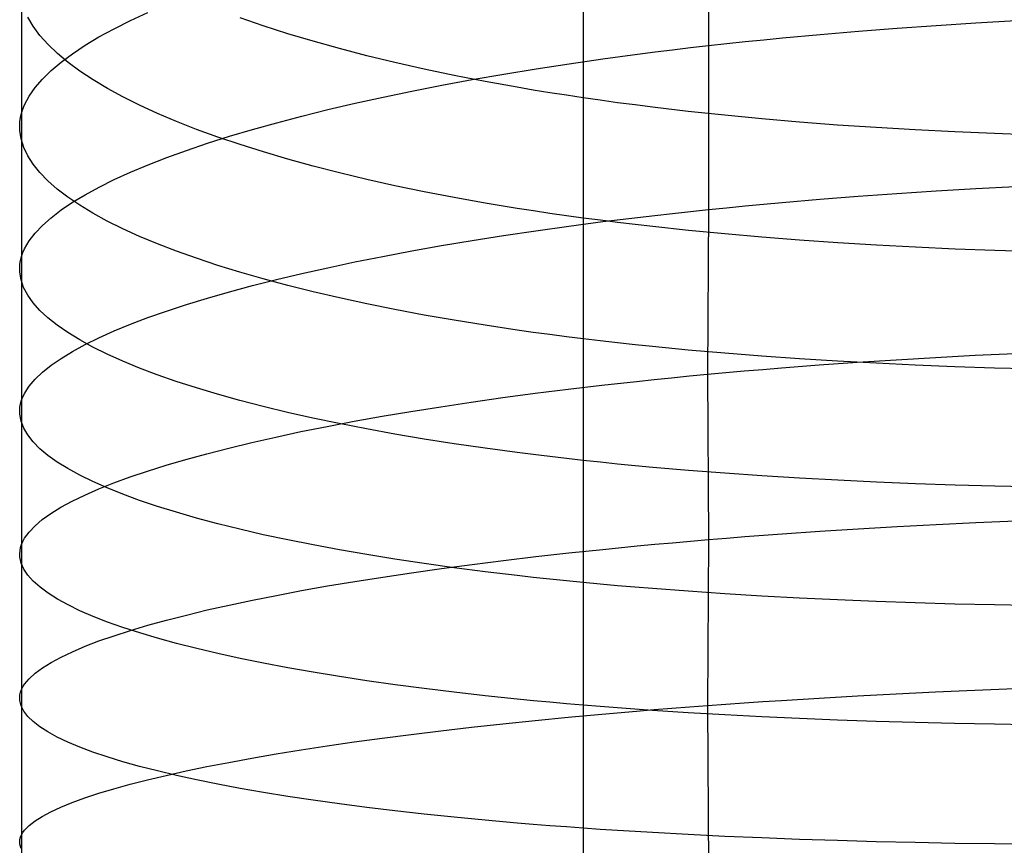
# Model space of a CAD drawing. Extents: x -383 to 1849, y -1185 to -529.
# Tile 138 of 256: x -381 to -369, y -1003 to -993. Entities that reach past the tile are written whole.
import ezdxf

# ---------------------------------------------------------------- set-up
doc = ezdxf.new("R2010")
doc.units = 0
doc.layers.add('PREDEFINITO', color=7, linetype='CONTINUOUS')

msp = doc.modelspace()

# ---------------------------------------------------------------- linework, layer by layer
at = {"layer": 'PREDEFINITO'}
for p, q in [((-372.838, -991.453, 674.527), (-372.836, -993.412, 674.987)), ((-381.081, -992.513, 661.866), (-381.082, -994.225, 662.294)), ((-379.776, -993.113, 667.363), (-379.566, -993.016, 667.797)), ((-380.942, -993.181, 659.023), (-381.007, -993.071, 659.495)), ((-379.972, -993.211, 666.923), (-379.776, -993.113, 667.363)), ((-378.181, -993.177, 651.994), (-378.46, -993.081, 652.386)), ((-370.104, -993.17, 675.992), (-369.63, -993.14, 676.106)), ((-369.63, -993.14, 676.106), (-369.151, -993.112, 676.204)), ((-380.861, -993.291, 658.553), (-380.942, -993.181, 659.023)), ((-380.153, -993.309, 666.478), (-379.972, -993.211, 666.923)), ((-377.888, -993.27, 651.61), (-378.181, -993.177, 651.994)), ((-377.584, -993.361, 651.236), (-377.888, -993.27, 651.61)), ((-371.951, -993.32, 675.384), (-371.498, -993.278, 675.559)), ((-371.498, -993.278, 675.559), (-371.039, -993.239, 675.719)), ((-371.039, -993.239, 675.719), (-370.574, -993.203, 675.863)), ((-370.574, -993.203, 675.863), (-370.104, -993.17, 675.992)), ((-380.764, -993.4, 658.085), (-380.861, -993.291, 658.553)), ((-380.652, -993.507, 657.62), (-380.764, -993.4, 658.085)), ((-380.32, -993.409, 666.027), (-380.153, -993.309, 666.478)), ((-377.268, -993.449, 650.872), (-377.584, -993.361, 651.236)), ((-372.836, -993.412, 674.987), (-372.618, -993.388, 675.092)), ((-372.618, -993.388, 675.092), (-372.397, -993.365, 675.193)), ((-372.397, -993.365, 675.193), (-372.175, -993.342, 675.29)), ((-372.175, -993.342, 675.29), (-371.951, -993.32, 675.384)), ((-380.524, -993.614, 657.158), (-380.652, -993.507, 657.62)), ((-380.607, -993.611, 665.113), (-380.471, -993.51, 665.572)), ((-380.471, -993.51, 665.572), (-380.32, -993.409, 666.027)), ((-376.94, -993.534, 650.518), (-377.268, -993.449, 650.872)), ((-374.105, -993.572, 674.279), (-373.69, -993.516, 674.53)), ((-373.69, -993.516, 674.53), (-373.48, -993.489, 674.65)), ((-373.48, -993.489, 674.65), (-373.268, -993.463, 674.766)), ((-373.268, -993.463, 674.766), (-373.053, -993.437, 674.879)), ((-373.053, -993.437, 674.879), (-372.836, -993.412, 674.987)), ((-372.836, -993.412, 674.987), (-372.838, -995.38, 675.406)), ((-380.728, -993.712, 664.65), (-380.607, -993.611, 665.113)), ((-380.382, -993.72, 656.7), (-380.524, -993.614, 657.158)), ((-376.601, -993.616, 650.176), (-376.94, -993.534, 650.518)), ((-376.251, -993.695, 649.844), (-376.601, -993.616, 650.176)), ((-374.907, -993.692, 673.735), (-374.511, -993.631, 674.014)), ((-374.511, -993.631, 674.014), (-374.105, -993.572, 674.279)), ((-380.832, -993.814, 664.183), (-380.728, -993.712, 664.65)), ((-380.224, -993.824, 656.246), (-380.382, -993.72, 656.7)), ((-375.889, -993.771, 649.524), (-376.251, -993.695, 649.844)), ((-375.673, -993.821, 673.139), (-375.295, -993.755, 673.444)), ((-375.295, -993.755, 673.444), (-374.907, -993.692, 673.735)), ((-380.919, -993.917, 663.714), (-380.832, -993.814, 664.183)), ((-380.052, -993.927, 655.796), (-380.224, -993.824, 656.246)), ((-376.04, -993.889, 672.822), (-375.673, -993.821, 673.139)), ((-375.518, -993.844, 649.217), (-375.889, -993.771, 649.524)), ((-375.136, -993.913, 648.922), (-375.518, -993.844, 649.217)), ((-380.991, -994.02, 663.243), (-380.919, -993.917, 663.714)), ((-379.866, -994.029, 655.352), (-380.052, -993.927, 655.796)), ((-376.744, -994.031, 672.153), (-376.398, -993.959, 672.493)), ((-376.398, -993.959, 672.493), (-376.04, -993.889, 672.822)), ((-374.941, -993.946, 648.779), (-375.136, -993.913, 648.922)), ((-374.743, -993.978, 648.64), (-374.941, -993.946, 648.779)), ((-374.544, -994.009, 648.505), (-374.743, -993.978, 648.64)), ((-381.045, -994.122, 662.769), (-381.02, -994.071, 663.006)), ((-381.02, -994.071, 663.006), (-380.991, -994.02, 663.243)), ((-379.665, -994.129, 654.913), (-379.866, -994.029, 655.352)), ((-377.405, -994.181, 671.441), (-377.08, -994.105, 671.802)), ((-377.08, -994.105, 671.802), (-376.744, -994.031, 672.153)), ((-374.341, -994.04, 648.373), (-374.544, -994.009, 648.505)), ((-374.137, -994.069, 648.244), (-374.341, -994.04, 648.373)), ((-373.93, -994.098, 648.119), (-374.137, -994.069, 648.244)), ((-373.72, -994.125, 647.997), (-373.93, -994.098, 648.119)), ((-381.093, -994.276, 662.056), (-381.082, -994.225, 662.294)), ((-381.082, -994.225, 662.294), (-381.065, -994.174, 662.532)), ((-381.082, -994.225, 662.294), (-381.081, -997.669, 663.073)), ((-381.065, -994.174, 662.532), (-381.045, -994.122, 662.769)), ((-379.451, -994.227, 654.481), (-379.665, -994.129, 654.913)), ((-379.223, -994.324, 654.055), (-379.451, -994.227, 654.481)), ((-377.718, -994.258, 671.069), (-377.405, -994.181, 671.441)), ((-373.509, -994.152, 647.879), (-373.72, -994.125, 647.997)), ((-373.08, -994.202, 647.654), (-373.509, -994.152, 647.879)), ((-372.643, -994.249, 647.443), (-373.08, -994.202, 647.654)), ((-381.104, -994.379, 661.58), (-381.101, -994.328, 661.818)), ((-381.101, -994.328, 661.818), (-381.093, -994.276, 662.056)), ((-378.982, -994.418, 653.636), (-379.223, -994.324, 654.055)), ((-378.309, -994.419, 670.297), (-378.02, -994.338, 670.688)), ((-378.02, -994.338, 670.688), (-377.718, -994.258, 671.069)), ((-372.198, -994.292, 647.246), (-372.643, -994.249, 647.443)), ((-371.746, -994.331, 647.064), (-372.198, -994.292, 647.246)), ((-371.289, -994.366, 646.896), (-371.746, -994.331, 647.064)), ((-381.103, -994.43, 661.342), (-381.104, -994.379, 661.58)), ((-381.088, -994.532, 660.865), (-381.103, -994.43, 661.342)), ((-378.727, -994.511, 653.225), (-378.982, -994.418, 653.636)), ((-378.586, -994.501, 669.898), (-378.309, -994.419, 670.297)), ((-370.825, -994.397, 646.743), (-371.289, -994.366, 646.896)), ((-370.356, -994.425, 646.604), (-370.825, -994.397, 646.743)), ((-369.882, -994.449, 646.479), (-370.356, -994.425, 646.604)), ((-369.405, -994.469, 646.369), (-369.882, -994.449, 646.479)), ((-381.056, -994.634, 660.389), (-381.088, -994.532, 660.865)), ((-379.102, -994.67, 669.076), (-378.85, -994.585, 669.491)), ((-378.85, -994.585, 669.491), (-378.586, -994.501, 669.898)), ((-378.46, -994.601, 652.822), (-378.727, -994.511, 653.225)), ((-368.923, -994.485, 646.273), (-369.405, -994.469, 646.369)), ((-381.008, -994.736, 659.914), (-381.056, -994.634, 660.389)), ((-379.34, -994.756, 668.653), (-379.102, -994.67, 669.076)), ((-378.18, -994.689, 652.427), (-378.46, -994.601, 652.822)), ((-377.888, -994.775, 652.042), (-378.18, -994.689, 652.427)), ((-380.943, -994.837, 659.44), (-381.008, -994.736, 659.914)), ((-379.564, -994.843, 668.224), (-379.34, -994.756, 668.653)), ((-377.584, -994.859, 651.665), (-377.888, -994.775, 652.042)), ((-380.862, -994.937, 658.968), (-380.943, -994.837, 659.44)), ((-380.765, -995.036, 658.498), (-380.862, -994.937, 658.968)), ((-379.97, -995.021, 667.346), (-379.774, -994.932, 667.788)), ((-379.774, -994.932, 667.788), (-379.564, -994.843, 668.224)), ((-377.268, -994.94, 651.299), (-377.584, -994.859, 651.665)), ((-380.653, -995.134, 658.031), (-380.765, -995.036, 658.498)), ((-380.152, -995.111, 666.899), (-379.97, -995.021, 667.346)), ((-376.94, -995.018, 650.943), (-377.268, -994.94, 651.299)), ((-376.601, -995.094, 650.599), (-376.94, -995.018, 650.943)), ((-380.525, -995.232, 657.568), (-380.653, -995.134, 658.031)), ((-380.319, -995.202, 666.447), (-380.152, -995.111, 666.899)), ((-376.25, -995.166, 650.265), (-376.601, -995.094, 650.599)), ((-375.889, -995.236, 649.944), (-376.25, -995.166, 650.265)), ((-370.576, -995.188, 676.286), (-370.106, -995.157, 676.415)), ((-370.106, -995.157, 676.415), (-369.631, -995.129, 676.53)), ((-369.631, -995.129, 676.53), (-369.153, -995.104, 676.629)), ((-380.606, -995.385, 665.528), (-380.47, -995.293, 665.99)), ((-380.383, -995.328, 657.108), (-380.525, -995.232, 657.568)), ((-380.47, -995.293, 665.99), (-380.319, -995.202, 666.447)), ((-375.518, -995.302, 649.634), (-375.889, -995.236, 649.944)), ((-371.953, -995.295, 675.804), (-371.5, -995.257, 675.98)), ((-371.5, -995.257, 675.98), (-371.041, -995.221, 676.14)), ((-371.041, -995.221, 676.14), (-370.576, -995.188, 676.286)), ((-380.727, -995.478, 665.064), (-380.606, -995.385, 665.528)), ((-380.225, -995.424, 656.652), (-380.383, -995.328, 657.108)), ((-375.135, -995.366, 649.338), (-375.518, -995.302, 649.634)), ((-374.94, -995.396, 649.195), (-375.135, -995.366, 649.338)), ((-374.743, -995.426, 649.055), (-374.94, -995.396, 649.195)), ((-373.269, -995.426, 675.184), (-373.055, -995.402, 675.297)), ((-373.055, -995.402, 675.297), (-372.838, -995.38, 675.406)), ((-372.838, -995.38, 675.406), (-372.848, -997.357, 675.782)), ((-372.838, -995.38, 675.406), (-372.62, -995.358, 675.512)), ((-372.62, -995.358, 675.512), (-372.399, -995.336, 675.613)), ((-372.399, -995.336, 675.613), (-372.177, -995.315, 675.711)), ((-372.177, -995.315, 675.711), (-371.953, -995.295, 675.804)), ((-380.831, -995.571, 664.595), (-380.727, -995.478, 665.064)), ((-380.053, -995.518, 656.201), (-380.225, -995.424, 656.652)), ((-379.867, -995.61, 655.755), (-380.053, -995.518, 656.201)), ((-374.543, -995.454, 648.919), (-374.743, -995.426, 649.055)), ((-374.341, -995.482, 648.786), (-374.543, -995.454, 648.919)), ((-374.513, -995.579, 674.429), (-374.107, -995.525, 674.695)), ((-374.136, -995.509, 648.656), (-374.341, -995.482, 648.786)), ((-373.929, -995.535, 648.531), (-374.136, -995.509, 648.656)), ((-374.107, -995.525, 674.695), (-373.692, -995.474, 674.947)), ((-373.692, -995.474, 674.947), (-373.482, -995.45, 675.067)), ((-373.482, -995.45, 675.067), (-373.269, -995.426, 675.184)), ((-380.919, -995.664, 664.124), (-380.831, -995.571, 664.595)), ((-379.666, -995.702, 655.315), (-379.867, -995.61, 655.755)), ((-375.297, -995.692, 673.856), (-374.909, -995.634, 674.149)), ((-374.909, -995.634, 674.149), (-374.513, -995.579, 674.429)), ((-373.72, -995.56, 648.409), (-373.929, -995.535, 648.531)), ((-373.508, -995.585, 648.29), (-373.72, -995.56, 648.409)), ((-373.079, -995.631, 648.064), (-373.508, -995.585, 648.29)), ((-372.641, -995.673, 647.852), (-373.079, -995.631, 648.064)), ((-381.02, -995.804, 663.413), (-380.99, -995.757, 663.651)), ((-380.99, -995.757, 663.651), (-380.919, -995.664, 664.124)), ((-379.452, -995.791, 654.881), (-379.666, -995.702, 655.315)), ((-376.042, -995.813, 673.233), (-375.674, -995.751, 673.551)), ((-375.674, -995.751, 673.551), (-375.297, -995.692, 673.856)), ((-372.196, -995.712, 647.654), (-372.641, -995.673, 647.852)), ((-371.744, -995.747, 647.471), (-372.196, -995.712, 647.654)), ((-371.286, -995.779, 647.303), (-371.744, -995.747, 647.471)), ((-381.065, -995.897, 662.937), (-381.045, -995.851, 663.175)), ((-381.045, -995.851, 663.175), (-381.02, -995.804, 663.413)), ((-379.224, -995.879, 654.454), (-379.452, -995.791, 654.881)), ((-378.982, -995.965, 654.034), (-379.224, -995.879, 654.454)), ((-376.746, -995.942, 672.561), (-376.399, -995.877, 672.903)), ((-376.399, -995.877, 672.903), (-376.042, -995.813, 673.233)), ((-370.822, -995.808, 647.149), (-371.286, -995.779, 647.303)), ((-370.353, -995.832, 647.009), (-370.822, -995.808, 647.149)), ((-369.879, -995.854, 646.884), (-370.353, -995.832, 647.009)), ((-369.401, -995.871, 646.774), (-369.879, -995.854, 646.884)), ((-368.919, -995.886, 646.678), (-369.401, -995.871, 646.774)), ((-381.101, -996.037, 662.221), (-381.094, -995.991, 662.46)), ((-381.094, -995.991, 662.46), (-381.082, -995.944, 662.698)), ((-381.082, -995.944, 662.698), (-381.065, -995.897, 662.937)), ((-378.728, -996.05, 653.622), (-378.982, -995.965, 654.034)), ((-377.082, -996.009, 672.209), (-376.746, -995.942, 672.561)), ((-381.104, -996.084, 661.981), (-381.101, -996.037, 662.221)), ((-381.103, -996.13, 661.742), (-381.104, -996.084, 661.981)), ((-378.461, -996.132, 653.217), (-378.728, -996.05, 653.622)), ((-377.72, -996.148, 671.473), (-377.407, -996.078, 671.846)), ((-377.407, -996.078, 671.846), (-377.082, -996.009, 672.209)), ((-381.088, -996.223, 661.264), (-381.103, -996.13, 661.742)), ((-381.057, -996.315, 660.786), (-381.088, -996.223, 661.264)), ((-378.181, -996.212, 652.821), (-378.461, -996.132, 653.217)), ((-378.311, -996.293, 670.699), (-378.021, -996.22, 671.09)), ((-377.888, -996.291, 652.435), (-378.181, -996.212, 652.821)), ((-378.021, -996.22, 671.09), (-377.72, -996.148, 671.473)), ((-381.008, -996.407, 660.308), (-381.057, -996.315, 660.786)), ((-378.587, -996.368, 670.298), (-378.311, -996.293, 670.699)), ((-377.584, -996.367, 652.057), (-377.888, -996.291, 652.435)), ((-380.944, -996.499, 659.833), (-381.008, -996.407, 660.308)), ((-379.103, -996.52, 669.473), (-378.852, -996.443, 669.889)), ((-378.852, -996.443, 669.889), (-378.587, -996.368, 670.298)), ((-377.268, -996.44, 651.69), (-377.584, -996.367, 652.057)), ((-376.94, -996.511, 651.333), (-377.268, -996.44, 651.69)), ((-380.863, -996.59, 659.359), (-380.944, -996.499, 659.833)), ((-380.766, -996.68, 658.887), (-380.863, -996.59, 659.359)), ((-379.341, -996.598, 669.049), (-379.103, -996.52, 669.473)), ((-376.601, -996.58, 650.987), (-376.94, -996.511, 651.333)), ((-376.251, -996.646, 650.653), (-376.601, -996.58, 650.987)), ((-380.654, -996.769, 658.418), (-380.766, -996.68, 658.887)), ((-379.775, -996.757, 668.18), (-379.565, -996.677, 668.618)), ((-379.565, -996.677, 668.618), (-379.341, -996.598, 669.049)), ((-375.889, -996.709, 650.33), (-376.251, -996.646, 650.653)), ((-375.518, -996.769, 650.02), (-375.889, -996.709, 650.33)), ((-380.527, -996.857, 657.953), (-380.654, -996.769, 658.418)), ((-379.971, -996.837, 667.737), (-379.775, -996.757, 668.18)), ((-375.136, -996.827, 649.723), (-375.518, -996.769, 650.02)), ((-374.941, -996.854, 649.579), (-375.136, -996.827, 649.723)), ((-380.384, -996.945, 657.491), (-380.527, -996.857, 657.953)), ((-380.227, -997.031, 657.034), (-380.384, -996.945, 657.491)), ((-380.319, -997.001, 666.834), (-380.153, -996.919, 667.288)), ((-380.153, -996.919, 667.288), (-379.971, -996.837, 667.737)), ((-374.743, -996.881, 649.439), (-374.941, -996.854, 649.579)), ((-374.544, -996.907, 649.302), (-374.743, -996.881, 649.439)), ((-374.341, -996.932, 649.169), (-374.544, -996.907, 649.302)), ((-374.137, -996.956, 649.039), (-374.341, -996.932, 649.169)), ((-380.471, -997.083, 666.376), (-380.319, -997.001, 666.834)), ((-380.055, -997.116, 656.581), (-380.227, -997.031, 657.034)), ((-373.93, -996.98, 648.913), (-374.137, -996.956, 649.039)), ((-373.72, -997.003, 648.791), (-373.93, -996.98, 648.913)), ((-373.509, -997.025, 648.672), (-373.72, -997.003, 648.791)), ((-373.08, -997.066, 648.445), (-373.509, -997.025, 648.672)), ((-372.643, -997.104, 648.232), (-373.08, -997.066, 648.445)), ((-380.727, -997.249, 665.446), (-380.607, -997.166, 665.913)), ((-380.607, -997.166, 665.913), (-380.471, -997.083, 666.376)), ((-379.868, -997.2, 656.134), (-380.055, -997.116, 656.581)), ((-372.198, -997.139, 648.034), (-372.643, -997.104, 648.232)), ((-371.746, -997.171, 647.85), (-372.198, -997.139, 648.034)), ((-371.289, -997.2, 647.681), (-371.746, -997.171, 647.85)), ((-371.049, -997.213, 676.517), (-370.584, -997.183, 676.662)), ((-370.584, -997.183, 676.662), (-370.113, -997.155, 676.792)), ((-370.113, -997.155, 676.792), (-369.638, -997.129, 676.907)), ((-369.638, -997.129, 676.907), (-369.159, -997.106, 677.006)), ((-380.831, -997.333, 664.976), (-380.727, -997.249, 665.446)), ((-379.668, -997.282, 655.692), (-379.868, -997.2, 656.134)), ((-379.453, -997.363, 655.256), (-379.668, -997.282, 655.692)), ((-372.409, -997.317, 675.989), (-372.187, -997.298, 676.087)), ((-372.187, -997.298, 676.087), (-371.963, -997.28, 676.18)), ((-371.963, -997.28, 676.18), (-371.509, -997.245, 676.356)), ((-371.509, -997.245, 676.356), (-371.049, -997.213, 676.517)), ((-370.825, -997.225, 647.526), (-371.289, -997.2, 647.681)), ((-370.356, -997.247, 647.386), (-370.825, -997.225, 647.526)), ((-369.882, -997.266, 647.261), (-370.356, -997.247, 647.386)), ((-369.405, -997.282, 647.15), (-369.882, -997.266, 647.261)), ((-368.923, -997.294, 647.054), (-369.405, -997.282, 647.15)), ((-380.99, -997.501, 664.028), (-380.919, -997.417, 664.503)), ((-380.919, -997.417, 664.503), (-380.831, -997.333, 664.976)), ((-379.225, -997.443, 654.828), (-379.453, -997.363, 655.256)), ((-373.703, -997.442, 675.322), (-373.492, -997.42, 675.442)), ((-373.492, -997.42, 675.442), (-373.28, -997.398, 675.559)), ((-373.28, -997.398, 675.559), (-373.065, -997.377, 675.672)), ((-373.065, -997.377, 675.672), (-372.848, -997.357, 675.782)), ((-372.848, -997.357, 675.782), (-372.63, -997.337, 675.887)), ((-372.848, -997.357, 675.782), (-372.839, -999.34, 676.128)), ((-372.63, -997.337, 675.887), (-372.409, -997.317, 675.989)), ((-381.019, -997.543, 663.79), (-380.99, -997.501, 664.028)), ((-378.984, -997.521, 654.406), (-379.225, -997.443, 654.828)), ((-378.729, -997.597, 653.992), (-378.984, -997.521, 654.406)), ((-374.92, -997.585, 674.523), (-374.523, -997.536, 674.803)), ((-374.523, -997.536, 674.803), (-374.117, -997.488, 675.07)), ((-374.117, -997.488, 675.07), (-373.703, -997.442, 675.322)), ((-381.081, -997.669, 663.073), (-381.065, -997.627, 663.312)), ((-381.065, -997.627, 663.312), (-381.044, -997.585, 663.551)), ((-381.044, -997.585, 663.551), (-381.019, -997.543, 663.79)), ((-378.462, -997.671, 653.586), (-378.729, -997.597, 653.992)), ((-375.685, -997.691, 673.924), (-375.307, -997.637, 674.23)), ((-375.307, -997.637, 674.23), (-374.92, -997.585, 674.523)), ((-381.104, -997.794, 662.353), (-381.101, -997.752, 662.593)), ((-381.101, -997.752, 662.593), (-381.093, -997.711, 662.833)), ((-381.093, -997.711, 662.833), (-381.081, -997.669, 663.073)), ((-381.081, -997.669, 663.073), (-381.081, -999.398, 663.423)), ((-378.182, -997.744, 653.189), (-378.462, -997.671, 653.586)), ((-377.89, -997.814, 652.801), (-378.182, -997.744, 653.189)), ((-376.409, -997.803, 673.275), (-376.052, -997.746, 673.605)), ((-376.052, -997.746, 673.605), (-375.685, -997.691, 673.924)), ((-381.103, -997.836, 662.113), (-381.104, -997.794, 662.353)), ((-381.088, -997.919, 661.633), (-381.103, -997.836, 662.113)), ((-377.585, -997.882, 652.422), (-377.89, -997.814, 652.801)), ((-377.269, -997.949, 652.054), (-377.585, -997.882, 652.422)), ((-377.091, -997.921, 672.58), (-376.756, -997.861, 672.933)), ((-376.756, -997.861, 672.933), (-376.409, -997.803, 673.275)), ((-381.056, -998.002, 661.153), (-381.088, -997.919, 661.633)), ((-381.008, -998.085, 660.674), (-381.056, -998.002, 661.153)), ((-377.729, -998.045, 671.843), (-377.416, -997.983, 672.216)), ((-377.416, -997.983, 672.216), (-377.091, -997.921, 672.58)), ((-376.941, -998.013, 651.695), (-377.269, -997.949, 652.054)), ((-380.943, -998.167, 660.197), (-381.008, -998.085, 660.674)), ((-378.318, -998.175, 671.067), (-378.03, -998.11, 671.46)), ((-378.03, -998.11, 671.46), (-377.729, -998.045, 671.843)), ((-376.602, -998.074, 651.349), (-376.941, -998.013, 651.695)), ((-376.251, -998.134, 651.013), (-376.602, -998.074, 651.349)), ((-380.862, -998.249, 659.721), (-380.943, -998.167, 660.197)), ((-378.859, -998.309, 670.256), (-378.595, -998.241, 670.666)), ((-378.595, -998.241, 670.666), (-378.318, -998.175, 671.067)), ((-375.89, -998.19, 650.69), (-376.251, -998.134, 651.013)), ((-375.518, -998.244, 650.378), (-375.89, -998.19, 650.69)), ((-375.136, -998.296, 650.08), (-375.518, -998.244, 650.378)), ((-380.765, -998.329, 659.248), (-380.862, -998.249, 659.721)), ((-380.653, -998.409, 658.777), (-380.765, -998.329, 659.248)), ((-379.109, -998.377, 669.839), (-378.859, -998.309, 670.256)), ((-374.941, -998.32, 649.936), (-375.136, -998.296, 650.08)), ((-374.744, -998.344, 649.796), (-374.941, -998.32, 649.936)), ((-374.544, -998.368, 649.659), (-374.744, -998.344, 649.796)), ((-380.526, -998.488, 658.31), (-380.653, -998.409, 658.777)), ((-379.57, -998.517, 668.982), (-379.347, -998.447, 669.414)), ((-379.347, -998.447, 669.414), (-379.109, -998.377, 669.839)), ((-374.341, -998.39, 649.525), (-374.544, -998.368, 649.659)), ((-374.136, -998.412, 649.395), (-374.341, -998.39, 649.525)), ((-373.929, -998.433, 649.269), (-374.136, -998.412, 649.395)), ((-373.72, -998.453, 649.146), (-373.929, -998.433, 649.269)), ((-373.508, -998.473, 649.026), (-373.72, -998.453, 649.146)), ((-373.079, -998.51, 648.799), (-373.508, -998.473, 649.026)), ((-380.383, -998.567, 657.847), (-380.526, -998.488, 658.31)), ((-380.225, -998.644, 657.388), (-380.383, -998.567, 657.847)), ((-379.975, -998.66, 668.1), (-379.78, -998.588, 668.544)), ((-379.78, -998.588, 668.544), (-379.57, -998.517, 668.982)), ((-372.641, -998.544, 648.586), (-373.079, -998.51, 648.799)), ((-372.196, -998.575, 648.387), (-372.641, -998.544, 648.586)), ((-371.744, -998.603, 648.203), (-372.196, -998.575, 648.387)), ((-380.053, -998.72, 656.933), (-380.225, -998.644, 657.388)), ((-380.156, -998.732, 667.65), (-379.975, -998.66, 668.1)), ((-379.867, -998.795, 656.484), (-380.053, -998.72, 656.933)), ((-371.286, -998.628, 648.034), (-371.744, -998.603, 648.203)), ((-370.822, -998.65, 647.879), (-371.286, -998.628, 648.034)), ((-370.353, -998.669, 647.739), (-370.822, -998.65, 647.879)), ((-369.879, -998.685, 647.613), (-370.353, -998.669, 647.739)), ((-369.401, -998.699, 647.503), (-369.879, -998.685, 647.613)), ((-368.919, -998.709, 647.407), (-369.401, -998.699, 647.503)), ((-380.474, -998.878, 666.735), (-380.323, -998.805, 667.195)), ((-380.323, -998.805, 667.195), (-380.156, -998.732, 667.65)), ((-379.666, -998.869, 656.041), (-379.867, -998.795, 656.484)), ((-380.729, -999.026, 665.803), (-380.609, -998.952, 666.271)), ((-380.609, -998.952, 666.271), (-380.474, -998.878, 666.735)), ((-379.452, -998.941, 655.604), (-379.666, -998.869, 656.041)), ((-379.224, -999.012, 655.174), (-379.452, -998.941, 655.604)), ((-380.833, -999.1, 665.332), (-380.729, -999.026, 665.803)), ((-378.982, -999.082, 654.751), (-379.224, -999.012, 655.174)), ((-380.991, -999.249, 664.381), (-380.92, -999.175, 664.858)), ((-380.92, -999.175, 664.858), (-380.833, -999.1, 665.332)), ((-378.728, -999.15, 654.335), (-378.982, -999.082, 654.751)), ((-378.461, -999.216, 653.928), (-378.728, -999.15, 654.335)), ((-371.04, -999.21, 676.867), (-370.575, -999.183, 677.013)), ((-370.575, -999.183, 677.013), (-370.104, -999.158, 677.143)), ((-370.104, -999.158, 677.143), (-369.629, -999.134, 677.258)), ((-369.629, -999.134, 677.258), (-369.15, -999.113, 677.358)), ((-381.045, -999.324, 663.903), (-381.02, -999.286, 664.142)), ((-381.02, -999.286, 664.142), (-380.991, -999.249, 664.381)), ((-378.181, -999.281, 653.529), (-378.461, -999.216, 653.928)), ((-377.888, -999.344, 653.139), (-378.181, -999.281, 653.529)), ((-372.62, -999.322, 676.234), (-372.4, -999.304, 676.336)), ((-372.4, -999.304, 676.336), (-372.177, -999.288, 676.435)), ((-372.177, -999.288, 676.435), (-371.953, -999.271, 676.529)), ((-371.953, -999.271, 676.529), (-371.5, -999.24, 676.706)), ((-371.5, -999.24, 676.706), (-371.04, -999.21, 676.867)), ((-381.093, -999.435, 663.182), (-381.081, -999.398, 663.423)), ((-381.081, -999.398, 663.423), (-381.082, -1001.139, 663.715)), ((-381.081, -999.398, 663.423), (-381.065, -999.361, 663.663)), ((-381.065, -999.361, 663.663), (-381.045, -999.324, 663.903)), ((-377.584, -999.404, 652.759), (-377.888, -999.344, 653.139)), ((-377.268, -999.463, 652.389), (-377.584, -999.404, 652.759)), ((-374.108, -999.457, 675.413), (-373.693, -999.416, 675.666)), ((-373.693, -999.416, 675.666), (-373.483, -999.396, 675.787)), ((-373.483, -999.396, 675.787), (-373.27, -999.377, 675.905)), ((-373.27, -999.377, 675.905), (-373.055, -999.358, 676.018)), ((-373.055, -999.358, 676.018), (-372.839, -999.34, 676.128)), ((-372.839, -999.34, 676.128), (-372.848, -1001.329, 676.427)), ((-372.839, -999.34, 676.128), (-372.62, -999.322, 676.234)), ((-381.103, -999.51, 662.701), (-381.1, -999.473, 662.942)), ((-381.102, -999.547, 662.46), (-381.103, -999.51, 662.701)), ((-381.087, -999.621, 661.978), (-381.102, -999.547, 662.46)), ((-381.1, -999.473, 662.942), (-381.093, -999.435, 663.182)), ((-376.94, -999.52, 652.03), (-377.268, -999.463, 652.389)), ((-376.601, -999.575, 651.682), (-376.94, -999.52, 652.03)), ((-375.298, -999.59, 674.569), (-374.911, -999.544, 674.863)), ((-374.911, -999.544, 674.863), (-374.514, -999.5, 675.145)), ((-374.514, -999.5, 675.145), (-374.108, -999.457, 675.413)), ((-381.055, -999.694, 661.497), (-381.087, -999.621, 661.978)), ((-376.251, -999.628, 651.345), (-376.601, -999.575, 651.682)), ((-375.89, -999.678, 651.02), (-376.251, -999.628, 651.345)), ((-376.044, -999.687, 673.941), (-375.676, -999.638, 674.261)), ((-375.676, -999.638, 674.261), (-375.298, -999.59, 674.569)), ((-381.006, -999.767, 661.016), (-381.055, -999.694, 661.497)), ((-380.941, -999.84, 660.537), (-381.006, -999.767, 661.016)), ((-376.748, -999.789, 673.265), (-376.401, -999.737, 673.609)), ((-376.401, -999.737, 673.609), (-376.044, -999.687, 673.941)), ((-375.518, -999.726, 650.708), (-375.89, -999.678, 651.02)), ((-375.136, -999.772, 650.409), (-375.518, -999.726, 650.708)), ((-374.941, -999.794, 650.264), (-375.136, -999.772, 650.409)), ((-380.86, -999.912, 660.06), (-380.941, -999.84, 660.537)), ((-377.722, -999.952, 672.17), (-377.409, -999.896, 672.545)), ((-377.409, -999.896, 672.545), (-377.084, -999.842, 672.91)), ((-377.084, -999.842, 672.91), (-376.748, -999.789, 673.265)), ((-374.744, -999.815, 650.123), (-374.941, -999.794, 650.264)), ((-374.544, -999.835, 649.986), (-374.744, -999.815, 650.123)), ((-374.341, -999.855, 649.851), (-374.544, -999.835, 649.986)), ((-374.137, -999.874, 649.721), (-374.341, -999.855, 649.851)), ((-373.93, -999.893, 649.594), (-374.137, -999.874, 649.721)), ((-373.721, -999.911, 649.471), (-373.93, -999.893, 649.594)), ((-380.763, -999.984, 659.585), (-380.86, -999.912, 660.06)), ((-380.651, -1000.054, 659.113), (-380.763, -999.984, 659.585)), ((-378.312, -1000.066, 671.39), (-378.023, -1000.009, 671.784)), ((-378.023, -1000.009, 671.784), (-377.722, -999.952, 672.17)), ((-373.509, -999.928, 649.351), (-373.721, -999.911, 649.471)), ((-373.08, -999.96, 649.123), (-373.509, -999.928, 649.351)), ((-372.643, -999.99, 648.909), (-373.08, -999.96, 649.123)), ((-372.198, -1000.017, 648.709), (-372.643, -999.99, 648.909)), ((-371.747, -1000.042, 648.525), (-372.198, -1000.017, 648.709)), ((-380.523, -1000.124, 658.644), (-380.651, -1000.054, 659.113)), ((-380.381, -1000.193, 658.179), (-380.523, -1000.124, 658.644)), ((-378.853, -1000.184, 670.575), (-378.589, -1000.125, 670.987)), ((-378.589, -1000.125, 670.987), (-378.312, -1000.066, 671.39)), ((-371.289, -1000.063, 648.355), (-371.747, -1000.042, 648.525)), ((-370.825, -1000.083, 648.199), (-371.289, -1000.063, 648.355)), ((-370.356, -1000.099, 648.058), (-370.825, -1000.083, 648.199)), ((-369.883, -1000.113, 647.932), (-370.356, -1000.099, 648.058)), ((-369.405, -1000.124, 647.821), (-369.883, -1000.113, 647.932)), ((-368.924, -1000.133, 647.725), (-369.405, -1000.124, 647.821)), ((-380.223, -1000.262, 657.718), (-380.381, -1000.193, 658.179)), ((-379.342, -1000.306, 669.729), (-379.104, -1000.245, 670.156)), ((-379.104, -1000.245, 670.156), (-378.853, -1000.184, 670.575)), ((-380.051, -1000.329, 657.262), (-380.223, -1000.262, 657.718)), ((-379.865, -1000.395, 656.811), (-380.051, -1000.329, 657.262)), ((-379.776, -1000.43, 668.855), (-379.566, -1000.367, 669.296)), ((-379.566, -1000.367, 669.296), (-379.342, -1000.306, 669.729)), ((-380.154, -1000.556, 667.957), (-379.972, -1000.493, 668.409)), ((-379.972, -1000.493, 668.409), (-379.776, -1000.43, 668.855)), ((-379.664, -1000.46, 656.366), (-379.865, -1000.395, 656.811)), ((-379.45, -1000.524, 655.927), (-379.664, -1000.46, 656.366)), ((-380.32, -1000.62, 667.5), (-380.154, -1000.556, 667.957)), ((-379.222, -1000.587, 655.495), (-379.45, -1000.524, 655.927)), ((-378.98, -1000.648, 655.07), (-379.222, -1000.587, 655.495)), ((-380.608, -1000.749, 666.573), (-380.472, -1000.685, 667.039)), ((-380.472, -1000.685, 667.039), (-380.32, -1000.62, 667.5)), ((-378.726, -1000.708, 654.652), (-378.98, -1000.648, 655.07)), ((-378.459, -1000.766, 654.243), (-378.726, -1000.708, 654.652)), ((-380.832, -1000.879, 665.631), (-380.728, -1000.814, 666.103)), ((-380.728, -1000.814, 666.103), (-380.608, -1000.749, 666.573)), ((-378.179, -1000.823, 653.843), (-378.459, -1000.766, 654.243)), ((-377.887, -1000.879, 653.452), (-378.179, -1000.823, 653.843)), ((-380.991, -1001.009, 664.677), (-380.92, -1000.944, 665.155)), ((-380.92, -1000.944, 665.155), (-380.832, -1000.879, 665.631)), ((-377.583, -1000.932, 653.07), (-377.887, -1000.879, 653.452)), ((-377.267, -1000.984, 652.698), (-377.583, -1000.932, 653.07)), ((-381.065, -1001.107, 663.956), (-381.045, -1001.074, 664.197)), ((-381.045, -1001.074, 664.197), (-381.02, -1001.042, 664.437)), ((-381.02, -1001.042, 664.437), (-380.991, -1001.009, 664.677)), ((-376.939, -1001.034, 652.338), (-377.267, -1000.984, 652.698)), ((-376.6, -1001.082, 651.988), (-376.939, -1001.034, 652.338)), ((-376.25, -1001.128, 651.649), (-376.6, -1001.082, 651.988)), ((-381.101, -1001.204, 663.233), (-381.093, -1001.172, 663.474)), ((-381.093, -1001.172, 663.474), (-381.082, -1001.139, 663.715)), ((-381.082, -1001.139, 663.715), (-381.065, -1001.107, 663.956)), ((-381.082, -1001.139, 663.715), (-381.082, -1004.632, 664.219)), ((-375.889, -1001.172, 651.323), (-376.25, -1001.128, 651.649)), ((-375.517, -1001.214, 651.01), (-375.889, -1001.172, 651.323)), ((-371.051, -1001.214, 677.169), (-370.585, -1001.19, 677.316)), ((-370.585, -1001.19, 677.316), (-370.115, -1001.167, 677.448)), ((-370.115, -1001.167, 677.448), (-369.64, -1001.146, 677.564)), ((-369.64, -1001.146, 677.564), (-369.161, -1001.126, 677.664)), ((-381.104, -1001.237, 662.991), (-381.101, -1001.204, 663.233)), ((-381.103, -1001.269, 662.749), (-381.104, -1001.237, 662.991)), ((-381.088, -1001.333, 662.266), (-381.103, -1001.269, 662.749)), ((-375.135, -1001.254, 650.709), (-375.517, -1001.214, 651.01)), ((-374.94, -1001.273, 650.564), (-375.135, -1001.254, 650.709)), ((-374.743, -1001.291, 650.422), (-374.94, -1001.273, 650.564)), ((-374.543, -1001.309, 650.284), (-374.743, -1001.291, 650.422)), ((-374.341, -1001.326, 650.149), (-374.543, -1001.309, 650.284)), ((-372.848, -1001.329, 676.427), (-372.63, -1001.314, 676.533)), ((-372.63, -1001.314, 676.533), (-372.409, -1001.298, 676.636)), ((-372.409, -1001.298, 676.636), (-372.187, -1001.283, 676.735)), ((-372.187, -1001.283, 676.735), (-371.963, -1001.269, 676.829)), ((-371.963, -1001.269, 676.829), (-371.51, -1001.241, 677.007)), ((-371.51, -1001.241, 677.007), (-371.051, -1001.214, 677.169)), ((-381.056, -1001.397, 661.784), (-381.088, -1001.333, 662.266)), ((-381.008, -1001.461, 661.302), (-381.056, -1001.397, 661.784)), ((-374.522, -1001.47, 675.44), (-374.117, -1001.433, 675.708)), ((-374.137, -1001.343, 650.018), (-374.341, -1001.326, 650.149)), ((-373.93, -1001.359, 649.891), (-374.137, -1001.343, 650.018)), ((-374.117, -1001.433, 675.708), (-373.702, -1001.397, 675.963)), ((-373.721, -1001.375, 649.767), (-373.93, -1001.359, 649.891)), ((-373.509, -1001.39, 649.647), (-373.721, -1001.375, 649.767)), ((-373.702, -1001.397, 675.963), (-373.492, -1001.379, 676.084)), ((-373.08, -1001.418, 649.417), (-373.509, -1001.39, 649.647)), ((-373.492, -1001.379, 676.084), (-373.279, -1001.362, 676.202)), ((-373.279, -1001.362, 676.202), (-373.065, -1001.346, 676.317)), ((-372.643, -1001.443, 649.202), (-373.08, -1001.418, 649.417)), ((-373.065, -1001.346, 676.317), (-372.848, -1001.329, 676.427)), ((-372.848, -1001.329, 676.427), (-372.838, -1003.323, 676.695)), ((-380.943, -1001.524, 660.821), (-381.008, -1001.461, 661.302)), ((-380.862, -1001.586, 660.343), (-380.943, -1001.524, 660.821)), ((-375.683, -1001.59, 674.553), (-375.306, -1001.549, 674.861)), ((-375.306, -1001.549, 674.861), (-374.919, -1001.509, 675.157)), ((-374.919, -1001.509, 675.157), (-374.522, -1001.47, 675.44)), ((-372.198, -1001.466, 649.002), (-372.643, -1001.443, 649.202)), ((-371.747, -1001.487, 648.817), (-372.198, -1001.466, 649.002)), ((-371.289, -1001.506, 648.646), (-371.747, -1001.487, 648.817)), ((-370.826, -1001.522, 648.49), (-371.289, -1001.506, 648.646)), ((-370.357, -1001.536, 648.349), (-370.826, -1001.522, 648.49)), ((-369.884, -1001.547, 648.222), (-370.357, -1001.536, 648.349)), ((-369.406, -1001.556, 648.111), (-369.884, -1001.547, 648.222)), ((-368.925, -1001.563, 648.014), (-369.406, -1001.556, 648.111)), ((-380.765, -1001.648, 659.867), (-380.862, -1001.586, 660.343)), ((-380.653, -1001.71, 659.394), (-380.765, -1001.648, 659.867)), ((-376.408, -1001.677, 673.899), (-376.051, -1001.633, 674.232)), ((-376.051, -1001.633, 674.232), (-375.683, -1001.59, 674.553)), ((-380.525, -1001.77, 658.924), (-380.653, -1001.71, 659.394)), ((-380.383, -1001.83, 658.458), (-380.525, -1001.77, 658.924)), ((-377.414, -1001.815, 672.832), (-377.09, -1001.768, 673.198)), ((-377.09, -1001.768, 673.198), (-376.754, -1001.722, 673.554)), ((-376.754, -1001.722, 673.554), (-376.408, -1001.677, 673.899)), ((-380.225, -1001.889, 657.996), (-380.383, -1001.83, 658.458)), ((-380.053, -1001.948, 657.539), (-380.225, -1001.889, 657.996)), ((-378.028, -1001.912, 672.07), (-377.727, -1001.863, 672.456)), ((-377.727, -1001.863, 672.456), (-377.414, -1001.815, 672.832)), ((-379.866, -1002.005, 657.087), (-380.053, -1001.948, 657.539)), ((-379.666, -1002.061, 656.642), (-379.866, -1002.005, 657.087)), ((-378.857, -1002.064, 670.858), (-378.594, -1002.013, 671.27)), ((-378.594, -1002.013, 671.27), (-378.317, -1001.962, 671.675)), ((-378.317, -1001.962, 671.675), (-378.028, -1001.912, 672.07)), ((-379.451, -1002.116, 656.202), (-379.666, -1002.061, 656.642)), ((-379.223, -1002.17, 655.769), (-379.451, -1002.116, 656.202)), ((-379.346, -1002.169, 670.01), (-379.108, -1002.116, 670.438)), ((-379.108, -1002.116, 670.438), (-378.857, -1002.064, 670.858)), ((-379.779, -1002.276, 669.134), (-379.569, -1002.222, 669.575)), ((-379.569, -1002.222, 669.575), (-379.346, -1002.169, 670.01)), ((-378.982, -1002.223, 655.344), (-379.223, -1002.17, 655.769)), ((-378.728, -1002.274, 654.926), (-378.982, -1002.223, 655.344)), ((-380.156, -1002.384, 668.234), (-379.975, -1002.33, 668.687)), ((-379.975, -1002.33, 668.687), (-379.779, -1002.276, 669.134)), ((-378.46, -1002.325, 654.516), (-378.728, -1002.274, 654.926)), ((-378.18, -1002.374, 654.115), (-378.46, -1002.325, 654.516)), ((-377.888, -1002.421, 653.723), (-378.18, -1002.374, 654.115)), ((-380.609, -1002.55, 666.847), (-380.473, -1002.494, 667.314)), ((-380.473, -1002.494, 667.314), (-380.322, -1002.439, 667.776)), ((-380.322, -1002.439, 667.776), (-380.156, -1002.384, 668.234)), ((-377.584, -1002.467, 653.341), (-377.888, -1002.421, 653.723)), ((-377.268, -1002.511, 652.969), (-377.584, -1002.467, 653.341)), ((-380.833, -1002.661, 665.902), (-380.729, -1002.605, 666.376)), ((-380.729, -1002.605, 666.376), (-380.609, -1002.55, 666.847)), ((-376.94, -1002.554, 652.608), (-377.268, -1002.511, 652.969)), ((-376.601, -1002.595, 652.258), (-376.94, -1002.554, 652.608)), ((-376.25, -1002.634, 651.919), (-376.601, -1002.595, 652.258)), ((-380.991, -1002.772, 664.947), (-380.92, -1002.716, 665.426)), ((-380.92, -1002.716, 665.426), (-380.833, -1002.661, 665.902)), ((-375.889, -1002.672, 651.593), (-376.25, -1002.634, 651.919)), ((-375.518, -1002.708, 651.279), (-375.889, -1002.672, 651.593)), ((-375.136, -1002.741, 650.978), (-375.518, -1002.708, 651.279)), ((-381.082, -1002.883, 663.983), (-381.066, -1002.855, 664.224)), ((-381.066, -1002.855, 664.224), (-381.045, -1002.828, 664.465)), ((-381.045, -1002.828, 664.465), (-381.02, -1002.8, 664.706)), ((-381.02, -1002.8, 664.706), (-380.991, -1002.772, 664.947)), ((-374.941, -1002.758, 650.833), (-375.136, -1002.741, 650.978)), ((-374.743, -1002.773, 650.691), (-374.941, -1002.758, 650.833)), ((-374.544, -1002.788, 650.552), (-374.743, -1002.773, 650.691)), ((-374.341, -1002.803, 650.417), (-374.544, -1002.788, 650.552)), ((-374.137, -1002.817, 650.286), (-374.341, -1002.803, 650.417)), ((-373.93, -1002.831, 650.159), (-374.137, -1002.817, 650.286)), ((-373.72, -1002.844, 650.035), (-373.93, -1002.831, 650.159)), ((-373.509, -1002.856, 649.914), (-373.72, -1002.844, 650.035)), ((-373.08, -1002.879, 649.685), (-373.509, -1002.856, 649.914)), ((-381.104, -1002.966, 663.257), (-381.101, -1002.938, 663.499)), ((-381.103, -1002.993, 663.015), (-381.104, -1002.966, 663.257)), ((-381.101, -1002.938, 663.499), (-381.094, -1002.911, 663.741)), ((-381.094, -1002.911, 663.741), (-381.082, -1002.883, 663.983)), ((-372.643, -1002.901, 649.47), (-373.08, -1002.879, 649.685)), ((-372.198, -1002.92, 649.269), (-372.643, -1002.901, 649.47)), ((-371.747, -1002.937, 649.084), (-372.198, -1002.92, 649.269)), ((-371.289, -1002.952, 648.913), (-371.747, -1002.937, 649.084)), ((-370.825, -1002.965, 648.757), (-371.289, -1002.952, 648.913)), ((-370.356, -1002.976, 648.615), (-370.825, -1002.965, 648.757)), ((-381.088, -1003.048, 662.531), (-381.103, -1002.993, 663.015)), ((-369.883, -1002.985, 648.489), (-370.356, -1002.976, 648.615)), ((-369.405, -1002.992, 648.377), (-369.883, -1002.985, 648.489)), ((-368.924, -1002.997, 648.28), (-369.405, -1002.992, 648.377))]:
    msp.add_line(p, q, dxfattribs=at)
at = {"layer": 'PREDEFINITO', "extrusion": (1, 7.00411e-06, 5.8801e-06)}
msp.add_arc((-1015.683, 575.685, -374.344), 75.967, 20.46798, 179.57424, dxfattribs=at)

doc.saveas('drawing.dxf')
